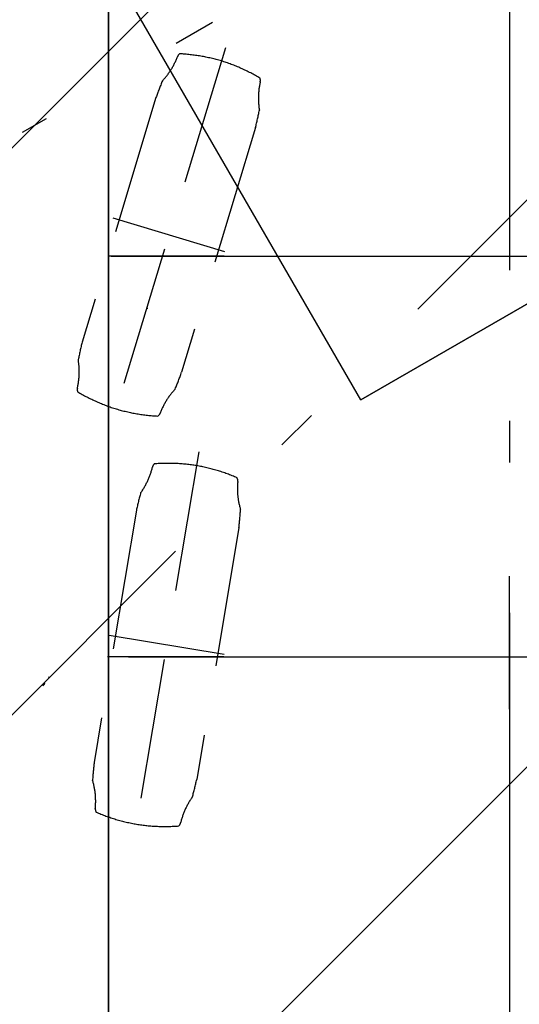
# Model space of a CAD drawing. Extents: x 7980 to 65280, y 12028 to 40493.
# Tile 9 of 17: x 9858 to 11727, y 27636 to 31319. Entities that reach past the tile are written whole.
import ezdxf

# ---------------------------------------------------------------- set-up
doc = ezdxf.new("R2010")
doc.units = 0
doc.header["$LTSCALE"] = 62.5
doc.linetypes.add('CENTER', pattern=[50.5, 30, -9, 2.5, -9])
doc.linetypes.add('HIDDEN', pattern=[12.6, 8.4, -4.2])
doc.layers.add('11', color=7, linetype='CONTINUOUS')

# ---------------------------------------------------------------- blocks, each defined once
blk = doc.blocks.new('*G0')
at = {"layer": '11', "color": 7, "linetype": 'CENTER'}
for p, q in [((11690, 38569.4), (11690, 19529.4)), ((11690, 28739.8), (11690, 29237.3))]:
    blk.add_line(p, q, dxfattribs=at)
at = {"layer": '11', "color": 7, "linetype": 'CONTINUOUS'}
for p, q in [((10190, 36115.4), (10190, 20155.4)), ((10190, 20125.4), (10190, 36115.4))]:
    blk.add_line(p, q, dxfattribs=at)
blk = doc.blocks.new('*G1')
at = {"layer": '11', "color": 7, "linetype": 'CENTER'}
blk.add_line((26356.6, 40417.9), (9867.4, 30897.9), dxfattribs=at)
at = {"layer": '11', "color": 7, "linetype": 'CONTINUOUS'}
for p, q in [((11133.6, 29896.9), (24981.4, 37891.9)), ((24981.4, 37891.9), (11133.6, 29896.9)), ((11133.6, 29896.9), (9633.6, 32495)), ((11133.6, 29896.9), (9633.6, 32495))]:
    blk.add_line(p, q, dxfattribs=at)
blk = doc.blocks.new('*G2')
at = {"layer": '11', "color": 7, "linetype": 'CENTER'}
blk.add_line((26356.6, 40417.9), (9867.4, 30897.9), dxfattribs=at)
at = {"layer": '11', "color": 7, "linetype": 'CONTINUOUS'}
for p, q in [((11133.6, 29896.9), (24981.4, 37891.9)), ((24981.4, 37891.9), (11133.6, 29896.9)), ((11133.6, 29896.9), (9633.6, 32495)), ((11133.6, 29896.9), (9633.6, 32495))]:
    blk.add_line(p, q, dxfattribs=at)
blk = doc.blocks.new('*G3')
at = {"layer": '11', "color": 7, "linetype": 'CENTER'}
blk.add_line((21600.2, 40490), (8796.7, 27686.6), dxfattribs=at)
at = {"layer": '11', "color": 7, "linetype": 'CONTINUOUS'}
for p, q in [((8157.6, 29168.7), (19464.2, 40475.4)), ((19464.2, 40475.4), (8178.8, 29189.9)), ((10278.9, 27047.4), (21585.5, 38354)), ((21585.5, 38354), (10278.9, 27047.4)), ((9968.1, 28861.5), (9965.6, 28859)), ((9950.8, 28833.6), (9944.4, 28827.2))]:
    blk.add_line(p, q, dxfattribs=at)
blk.add_arc((9948.7, 28835.7), 3, -45, 45, dxfattribs=at)

msp = doc.modelspace()

# ---------------------------------------------------------------- linework, layer by layer
at = {"layer": '11', "color": 7, "linetype": 'CENTER'}
for p, q in [((11690, 38569.37704), (11690, 19529.37704)), ((10622.51114, 30435.44589), (10186.92383, 30435.44589)), ((10200.18982, 30435.44589), (13167.81982, 30435.44589)), ((11690, 28739.84347), (11690, 29237.27694)), ((10621.93741, 28935.44589), (10186.3501, 28935.44589)), ((10264.77036, 28935.44589), (12399.86023, 28935.44589))]:
    msp.add_line(p, q, dxfattribs=at)
at = {"layer": '11', "color": 7, "linetype": 'CONTINUOUS'}
for p, q in [((10190, 36115.44467), (10190, 20155.44307)), ((10190, 20125.44528), (10190, 36115.44467)), ((10333.99033, 30242.96542), (10336.48972, 30240.46298)), ((10336.48972, 30240.46298), (10337.66006, 30240.46298))]:
    msp.add_line(p, q, dxfattribs=at)
at = {"layer": '11', "color": 7, "linetype": 'HIDDEN'}
for p, q in [((10627.13074, 31214.7275), (10204.1304, 29813.68075)), ((10367.6741, 31027.95077), (10091.38397, 30112.83236)), ((10739.8764, 30915.57589), (10463.58627, 30000.46054)), ((10624.81522, 30451.04953), (10207.81921, 30576.94674)), ((10527.94632, 29702.23361), (10286.39587, 28258.79489)), ((10294.32587, 29484.00241), (10136.55304, 28541.1954)), ((10677.78992, 29419.83309), (10520.01709, 28477.02609)), ((10622.68509, 28944.44857), (10193.07236, 29016.34188))]:
    msp.add_line(p, q, dxfattribs=at)
for centre, radius, start, end in [((10193.01514, 31276.65683), 272.29844, -43.1117363, -20.6168976), ((10469.98428, 31172.45455), 23.62416, 125.3118744, 159.3905029), ((10421.48041, 30516.60739), 676.02709, 73.5897217, 87.0447083), ((10411.99554, 30519.28073), 676.21161, 59.3544922, 72.8057861), ((11388.03391, 30670.77609), 1081.06591, 157.1527557, 160.709198), ((10734.61975, 31092.55343), 23.63142, -12.9758835, 21.0882111), ((11022.99103, 31026.07089), 272.30425, 167.0191345, -170.4856567), ((9692.65045, 31182.66574), 1080.74714, -14.306076, -10.7486496), ((11138.42911, 29845.76083), 1080.5578, 165.6923523, 169.2504272), ((9808.28079, 30002.33737), 272.30134, -12.9803391, 9.5144501), ((9441.53046, 30358.26083), 1082.8821, -22.8428574, -19.2924118), ((10096.6452, 29935.85482), 23.6269, 167.0140076, -158.907135), ((10419.21524, 30509.02987), 676.09804, -120.6454773, -107.1920166), ((10638.22769, 29751.76974), 272.26588, 136.8871307, 159.3846741), ((10409.82574, 30512.01754), 676.24528, -106.4080505, -92.957489), ((10361.26846, 29855.96286), 23.64338, -54.6735573, -20.6159515), ((10377.46109, 29640.3287), 23.64089, 132.6260223, 166.6868591), ((10412.66617, 28983.43783), 676.22823, 80.8923492, 94.3432617), ((10089.46899, 29708.50192), 272.30961, -35.8104858, -13.3167953), ((10402.95547, 28985.19564), 676.09802, 66.6536102, 80.1071625), ((10650.08606, 29594.70492), 23.63426, -5.6742249, 28.3888245), ((10944.55933, 29565.40499), 272.29308, 174.319458, -163.1850281), ((11351.77444, 29259.38082), 1081.03995, 164.4529114, 168.0094299), ((9604.62173, 29551.73007), 1081.24088, -7.0046692, -3.4488754), ((11208.47763, 28409.37777), 1079.98706, 172.9914246, 176.5513611), ((9869.78668, 28395.6235), 272.29839, -5.6804352, 16.8146362), ((9462.52274, 28701.63851), 1081.09115, -15.5458298, -11.9894943), ((10724.83734, 28252.54489), 272.26116, 144.1869202, 166.6853638), ((10164.25995, 28366.32052), 23.62773, 174.3167725, -151.6106567), ((10411.45615, 28976.03121), 676.30403, -113.3443909, -99.8950195), ((10401.68365, 28977.58761), 676.22498, -99.1075439, -85.6565857), ((10436.88797, 28320.69979), 23.64244, -47.3698883, -13.3118439)]:
    msp.add_arc(centre, radius, start, end, dxfattribs=at)

# ---------------------------------------------------------------- block references
at = {"layer": '11', "color": 7, "linetype": 'CONTINUOUS'}
for name in ['*G3', '*G1', '*G2', '*G0']:
    msp.add_blockref(name, (0, 0), dxfattribs=at)

doc.saveas('drawing.dxf')
